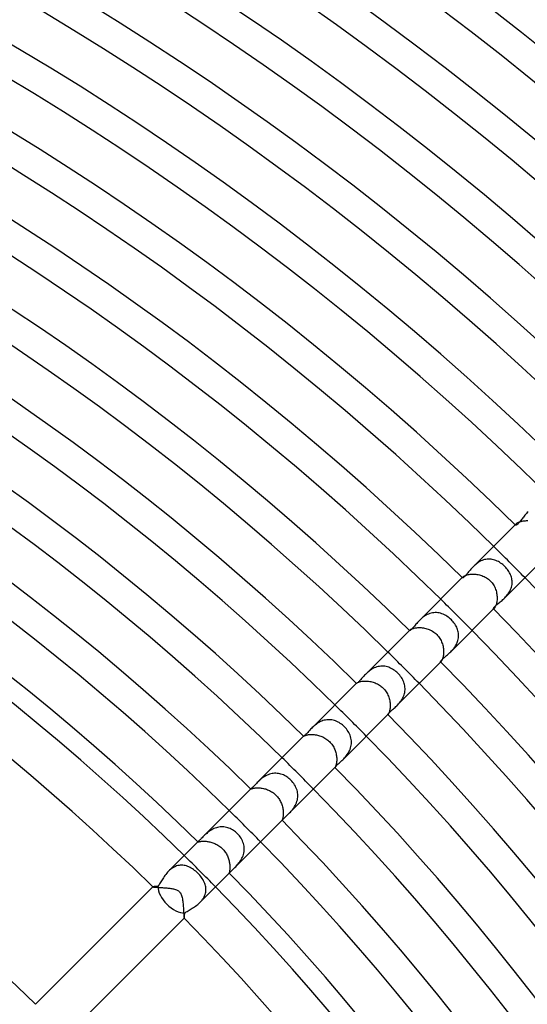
# Model space of a CAD drawing. Header units: millimetres. Extents: x -385 to 385, y -385 to 385.
# Tile 96 of 103: x 132 to 178, y 136 to 225. Entities that reach past the tile are written whole.
import ezdxf

# ---------------------------------------------------------------- set-up
doc = ezdxf.new("R2010")
doc.units = ezdxf.units.MM
doc.layers.add('HIDDEN', color=7, linetype='Continuous')
doc.layers.add('THICK', color=7, linetype='Continuous')

msp = doc.modelspace()

# ---------------------------------------------------------------- linework, layer by layer
at = {"layer": 'HIDDEN'}
for p, q in [((178.124, 180.95), (178.045, 180.874)), ((176.948, 179.776), (177.03, 179.858)), ((176.973, 179.769), (176.978, 179.787)), ((176.974, 179.755), (176.973, 179.769)), ((176.98, 179.744), (176.974, 179.755)), ((176.978, 179.787), (176.989, 179.808)), ((176.989, 179.808), (177.006, 179.832)), ((177.006, 179.832), (177.03, 179.858)), ((177.03, 179.858), (177.061, 179.887)), ((177.061, 179.887), (177.1, 179.916)), ((177.1, 179.916), (177.146, 179.947)), ((177.146, 179.947), (177.2, 179.977)), ((177.2, 179.977), (177.261, 180.007)), ((177.261, 180.007), (177.33, 180.036)), ((177.33, 180.036), (177.407, 180.062)), ((177.407, 180.062), (177.489, 180.087)), ((177.489, 180.087), (177.577, 180.108)), ((177.577, 180.108), (177.671, 180.125)), ((177.671, 180.125), (177.77, 180.139)), ((177.77, 180.139), (177.873, 180.148)), ((177.873, 180.148), (177.979, 180.153)), ((177.979, 180.153), (178.087, 180.152)), ((173.356, 176.173), (173.267, 176.092)), ((173.449, 176.25), (173.356, 176.173)), ((173.546, 176.323), (173.449, 176.25)), ((173.647, 176.392), (173.546, 176.323)), ((173.751, 176.454), (173.647, 176.392)), ((173.858, 176.51), (173.751, 176.454)), ((173.968, 176.559), (173.858, 176.51)), ((174.081, 176.6), (173.968, 176.559)), ((174.195, 176.633), (174.081, 176.6)), ((174.309, 176.657), (174.195, 176.633)), ((174.424, 176.673), (174.309, 176.657)), ((174.54, 176.68), (174.424, 176.673)), ((174.656, 176.678), (174.54, 176.68)), ((174.771, 176.669), (174.656, 176.678)), ((174.885, 176.651), (174.771, 176.669)), ((174.997, 176.625), (174.885, 176.651)), ((175.109, 176.592), (174.997, 176.625)), ((175.218, 176.551), (175.109, 176.592)), ((175.326, 176.504), (175.218, 176.551)), ((175.432, 176.451), (175.326, 176.504)), ((175.536, 176.391), (175.432, 176.451)), ((175.637, 176.325), (175.536, 176.391)), ((175.736, 176.255), (175.637, 176.325)), ((175.832, 176.179), (175.736, 176.255)), ((175.924, 176.098), (175.832, 176.179)), ((176.013, 176.013), (175.924, 176.098)), ((172.485, 175.207), (172.553, 175.231)), ((172.553, 175.231), (172.627, 175.254)), ((172.627, 175.254), (172.707, 175.274)), ((172.707, 175.274), (172.793, 175.291)), ((172.793, 175.291), (172.884, 175.304)), ((172.884, 175.304), (172.981, 175.314)), ((172.981, 175.314), (173.081, 175.32)), ((173.081, 175.32), (173.183, 175.322)), ((173.267, 176.092), (173.182, 176.01)), ((173.183, 175.322), (173.288, 175.318)), ((173.288, 175.318), (173.395, 175.31)), ((173.395, 175.31), (173.503, 175.297)), ((173.503, 175.297), (173.612, 175.278)), ((173.612, 175.278), (173.721, 175.254)), ((173.721, 175.254), (173.829, 175.224)), ((173.829, 175.224), (173.936, 175.189)), ((176.096, 175.927), (176.013, 176.013)), ((176.174, 175.837), (176.096, 175.927)), ((176.248, 175.745), (176.174, 175.837)), ((176.317, 175.65), (176.248, 175.745)), ((176.381, 175.552), (176.317, 175.65)), ((176.44, 175.452), (176.381, 175.552)), ((176.493, 175.35), (176.44, 175.452)), ((176.54, 175.246), (176.493, 175.35)), ((176.581, 175.14), (176.54, 175.246)), ((172.175, 175.003), (172.228, 175.056)), ((172.19, 175), (172.194, 175.011)), ((172.19, 174.991), (172.19, 175)), ((172.194, 174.984), (172.19, 174.991)), ((172.194, 175.011), (172.201, 175.024)), ((172.201, 175.024), (172.212, 175.04)), ((172.212, 175.04), (172.228, 175.056)), ((172.228, 175.056), (172.253, 175.079)), ((172.253, 175.079), (172.285, 175.104)), ((172.285, 175.104), (172.324, 175.129)), ((172.324, 175.129), (172.371, 175.155)), ((172.371, 175.155), (172.424, 175.181)), ((172.424, 175.181), (172.485, 175.207)), ((173.936, 175.189), (174.042, 175.149)), ((174.042, 175.149), (174.147, 175.103)), ((174.147, 175.103), (174.249, 175.051)), ((174.249, 175.051), (174.348, 174.993)), ((174.348, 174.993), (174.444, 174.93)), ((174.444, 174.93), (174.536, 174.861)), ((174.536, 174.861), (174.624, 174.787)), ((174.624, 174.787), (174.708, 174.708)), ((174.708, 174.708), (174.787, 174.625)), ((174.787, 174.625), (174.86, 174.537)), ((174.86, 174.537), (174.929, 174.446)), ((174.929, 174.446), (174.992, 174.35)), ((174.992, 174.35), (175.049, 174.252)), ((176.615, 175.033), (176.581, 175.14)), ((176.642, 174.925), (176.615, 175.033)), ((176.663, 174.815), (176.642, 174.925)), ((176.648, 174.261), (176.667, 174.372)), ((176.675, 174.705), (176.663, 174.815)), ((176.667, 174.372), (176.677, 174.483)), ((176.68, 174.594), (176.675, 174.705)), ((176.677, 174.483), (176.68, 174.594)), ((175.049, 174.252), (175.101, 174.15)), ((175.101, 174.15), (175.147, 174.046)), ((175.147, 174.046), (175.188, 173.94)), ((175.188, 173.94), (175.223, 173.833)), ((175.223, 173.833), (175.253, 173.725)), ((175.253, 173.725), (175.277, 173.616)), ((175.277, 173.616), (175.296, 173.507)), ((175.296, 173.507), (175.31, 173.399)), ((176.166, 173.348), (176.24, 173.437)), ((176.24, 173.437), (176.311, 173.53)), ((176.311, 173.53), (176.379, 173.627)), ((176.379, 173.627), (176.44, 173.727)), ((176.44, 173.727), (176.496, 173.829)), ((176.496, 173.829), (176.544, 173.933)), ((176.544, 173.933), (176.586, 174.041)), ((176.586, 174.041), (176.621, 174.15)), ((176.621, 174.15), (176.648, 174.261)), ((175.232, 172.554), (175.208, 172.486)), ((175.254, 172.629), (175.232, 172.554)), ((175.274, 172.709), (175.254, 172.629)), ((175.291, 172.796), (175.274, 172.709)), ((175.305, 172.888), (175.291, 172.796)), ((175.315, 172.984), (175.305, 172.888)), ((175.31, 173.399), (175.318, 173.291)), ((175.32, 173.084), (175.315, 172.984)), ((175.318, 173.291), (175.322, 173.186)), ((175.322, 173.186), (175.32, 173.084)), ((176.01, 173.182), (176.089, 173.263)), ((176.089, 173.263), (176.166, 173.348)), ((169.017, 171.666), (168.904, 171.606)), ((169.132, 171.718), (169.017, 171.666)), ((169.251, 171.762), (169.132, 171.718)), ((169.372, 171.797), (169.251, 171.762)), ((169.494, 171.823), (169.372, 171.797)), ((169.616, 171.839), (169.494, 171.823)), ((169.738, 171.845), (169.616, 171.839)), ((169.861, 171.843), (169.738, 171.845)), ((169.983, 171.831), (169.861, 171.843)), ((170.104, 171.81), (169.983, 171.831)), ((170.223, 171.78), (170.104, 171.81)), ((170.341, 171.742), (170.223, 171.78)), ((170.457, 171.696), (170.341, 171.742)), ((170.57, 171.643), (170.457, 171.696)), ((174.991, 172.19), (174.984, 172.194)), ((175, 172.19), (174.991, 172.19)), ((175.011, 172.194), (175, 172.19)), ((175.003, 172.175), (175.057, 172.228)), ((175.024, 172.201), (175.011, 172.194)), ((175.039, 172.212), (175.024, 172.201)), ((175.056, 172.228), (175.039, 172.212)), ((175.079, 172.253), (175.056, 172.228)), ((175.104, 172.285), (175.079, 172.253)), ((175.129, 172.325), (175.104, 172.285)), ((175.156, 172.371), (175.129, 172.325)), ((175.182, 172.425), (175.156, 172.371)), ((175.208, 172.486), (175.182, 172.425)), ((168.401, 171.227), (168.314, 171.142)), ((168.493, 171.31), (168.401, 171.227)), ((168.589, 171.39), (168.493, 171.31)), ((168.69, 171.467), (168.589, 171.39)), ((168.795, 171.54), (168.69, 171.467)), ((168.904, 171.606), (168.795, 171.54)), ((170.681, 171.583), (170.57, 171.643)), ((170.79, 171.516), (170.681, 171.583)), ((170.895, 171.443), (170.79, 171.516)), ((170.997, 171.363), (170.895, 171.443)), ((171.095, 171.279), (170.997, 171.363)), ((171.189, 171.189), (171.095, 171.279)), ((171.273, 171.102), (171.189, 171.189)), ((171.352, 171.011), (171.273, 171.102)), ((171.427, 170.916), (171.352, 171.011)), ((171.497, 170.818), (171.427, 170.916)), ((171.561, 170.719), (171.497, 170.818)), ((167.402, 170.23), (167.431, 170.259)), ((167.409, 170.224), (167.41, 170.229)), ((167.411, 170.221), (167.409, 170.224)), ((167.41, 170.229), (167.412, 170.235)), ((167.412, 170.235), (167.416, 170.242)), ((167.416, 170.242), (167.422, 170.25)), ((167.422, 170.25), (167.431, 170.259)), ((167.431, 170.259), (167.45, 170.276)), ((167.45, 170.276), (167.475, 170.295)), ((167.475, 170.295), (167.507, 170.316)), ((167.507, 170.316), (167.545, 170.337)), ((167.545, 170.337), (167.59, 170.359)), ((167.59, 170.359), (167.641, 170.381)), ((167.641, 170.381), (167.699, 170.402)), ((167.699, 170.402), (167.765, 170.422)), ((167.765, 170.422), (167.836, 170.441)), ((167.836, 170.441), (167.912, 170.457)), ((167.912, 170.457), (167.994, 170.471)), ((167.994, 170.471), (168.081, 170.482)), ((168.081, 170.482), (168.172, 170.489)), ((168.172, 170.489), (168.268, 170.492)), ((168.268, 170.492), (168.366, 170.491)), ((168.366, 170.491), (168.466, 170.486)), ((168.466, 170.486), (168.567, 170.477)), ((168.567, 170.477), (168.67, 170.463)), ((168.67, 170.463), (168.774, 170.444)), ((168.774, 170.444), (168.879, 170.419)), ((168.879, 170.419), (168.984, 170.39)), ((168.984, 170.39), (169.088, 170.355)), ((169.088, 170.355), (169.193, 170.315)), ((169.193, 170.315), (169.296, 170.269)), ((169.296, 170.269), (169.398, 170.216)), ((169.398, 170.216), (169.499, 170.158)), ((169.499, 170.158), (169.597, 170.093)), ((169.597, 170.093), (169.691, 170.023)), ((169.691, 170.023), (169.781, 169.947)), ((169.781, 169.947), (169.867, 169.867)), ((171.619, 170.617), (171.561, 170.719)), ((171.67, 170.515), (171.619, 170.617)), ((171.715, 170.411), (171.67, 170.515)), ((171.754, 170.307), (171.715, 170.411)), ((171.786, 170.201), (171.754, 170.307)), ((171.811, 170.095), (171.786, 170.201)), ((171.83, 169.989), (171.811, 170.095)), ((171.841, 169.881), (171.83, 169.989)), ((171.846, 169.774), (171.841, 169.881)), ((169.867, 169.867), (169.944, 169.785)), ((169.944, 169.785), (170.017, 169.699)), ((170.017, 169.699), (170.085, 169.609)), ((170.085, 169.609), (170.147, 169.516)), ((170.147, 169.516), (170.205, 169.42)), ((170.205, 169.42), (170.257, 169.321)), ((170.257, 169.321), (170.303, 169.22)), ((170.303, 169.22), (170.345, 169.117)), ((170.345, 169.117), (170.381, 169.012)), ((170.381, 169.012), (170.412, 168.907)), ((171.619, 168.926), (171.671, 169.027)), ((171.671, 169.027), (171.717, 169.13)), ((171.717, 169.13), (171.756, 169.234)), ((171.756, 169.234), (171.789, 169.34)), ((171.789, 169.34), (171.814, 169.447)), ((171.814, 169.447), (171.832, 169.556)), ((171.832, 169.556), (171.843, 169.665)), ((171.843, 169.665), (171.846, 169.774)), ((170.412, 168.907), (170.438, 168.801)), ((170.438, 168.801), (170.458, 168.696)), ((170.458, 168.696), (170.474, 168.591)), ((170.483, 168.095), (170.473, 168.006)), ((170.474, 168.591), (170.485, 168.487)), ((170.49, 168.188), (170.483, 168.095)), ((170.485, 168.487), (170.491, 168.384)), ((170.492, 168.285), (170.49, 168.188)), ((170.491, 168.384), (170.492, 168.285)), ((171.142, 168.313), (171.217, 168.391)), ((171.217, 168.391), (171.291, 168.472)), ((171.291, 168.472), (171.364, 168.556)), ((171.364, 168.556), (171.433, 168.643)), ((171.433, 168.643), (171.499, 168.734)), ((171.499, 168.734), (171.561, 168.829)), ((171.561, 168.829), (171.619, 168.926)), ((170.224, 167.409), (170.221, 167.411)), ((170.229, 167.41), (170.224, 167.409)), ((170.235, 167.412), (170.229, 167.41)), ((170.23, 167.402), (170.26, 167.431)), ((170.242, 167.416), (170.235, 167.412)), ((170.25, 167.422), (170.242, 167.416)), ((170.259, 167.431), (170.25, 167.422)), ((170.277, 167.45), (170.259, 167.431)), ((170.296, 167.476), (170.277, 167.45)), ((170.316, 167.508), (170.296, 167.476)), ((170.338, 167.546), (170.316, 167.508)), ((170.36, 167.592), (170.338, 167.546)), ((170.382, 167.645), (170.36, 167.592)), ((170.404, 167.705), (170.382, 167.645)), ((170.424, 167.771), (170.404, 167.705)), ((170.443, 167.843), (170.424, 167.771)), ((170.459, 167.922), (170.443, 167.843)), ((170.473, 168.006), (170.459, 167.922)), ((163.522, 166.349), (163.439, 166.268)), ((163.609, 166.429), (163.522, 166.349)), ((163.701, 166.508), (163.609, 166.429)), ((163.798, 166.584), (163.701, 166.508)), ((163.898, 166.657), (163.798, 166.584)), ((164.002, 166.725), (163.898, 166.657)), ((164.111, 166.788), (164.002, 166.725)), ((164.223, 166.844), (164.111, 166.788)), ((164.338, 166.893), (164.223, 166.844)), ((164.455, 166.934), (164.338, 166.893)), ((164.574, 166.966), (164.455, 166.934)), ((164.694, 166.99), (164.574, 166.966)), ((164.816, 167.004), (164.694, 166.99)), ((164.938, 167.009), (164.816, 167.004)), ((165.059, 167.006), (164.938, 167.009)), ((165.179, 166.993), (165.059, 167.006)), ((165.298, 166.972), (165.179, 166.993)), ((165.416, 166.942), (165.298, 166.972)), ((165.532, 166.905), (165.416, 166.942)), ((165.646, 166.86), (165.532, 166.905)), ((165.757, 166.808), (165.646, 166.86)), ((165.866, 166.748), (165.757, 166.808)), ((165.973, 166.683), (165.866, 166.748)), ((166.076, 166.611), (165.973, 166.683)), ((166.176, 166.534), (166.076, 166.611)), ((166.272, 166.451), (166.176, 166.534)), ((166.364, 166.364), (166.272, 166.451)), ((166.448, 166.275), (166.364, 166.364)), ((162.628, 165.457), (162.64, 165.468)), ((162.631, 165.457), (162.632, 165.459)), ((162.631, 165.455), (162.631, 165.457)), ((162.632, 165.454), (162.631, 165.455)), ((162.632, 165.459), (162.634, 165.462)), ((162.634, 165.462), (162.636, 165.465)), ((162.636, 165.465), (162.64, 165.468)), ((162.64, 165.468), (162.652, 165.479)), ((162.652, 165.479), (162.67, 165.492)), ((162.67, 165.492), (162.693, 165.507)), ((162.693, 165.507), (162.723, 165.523)), ((162.723, 165.523), (162.759, 165.54)), ((162.759, 165.54), (162.801, 165.558)), ((162.801, 165.558), (162.85, 165.576)), ((162.85, 165.576), (162.905, 165.594)), ((162.905, 165.594), (162.965, 165.61)), ((162.965, 165.61), (163.031, 165.625)), ((163.031, 165.625), (163.103, 165.639)), ((163.103, 165.639), (163.181, 165.65)), ((163.181, 165.65), (163.263, 165.658)), ((163.263, 165.658), (163.349, 165.663)), ((163.349, 165.663), (163.438, 165.665)), ((163.438, 165.665), (163.531, 165.663)), ((163.531, 165.663), (163.626, 165.657)), ((163.626, 165.657), (163.723, 165.647)), ((163.723, 165.647), (163.822, 165.633)), ((163.822, 165.633), (163.921, 165.614)), ((163.921, 165.614), (164.021, 165.591)), ((164.021, 165.591), (164.12, 165.563)), ((164.12, 165.563), (164.22, 165.531)), ((164.22, 165.531), (164.318, 165.494)), ((164.318, 165.494), (164.415, 165.452)), ((164.415, 165.452), (164.511, 165.405)), ((166.529, 166.182), (166.448, 166.275)), ((166.604, 166.086), (166.529, 166.182)), ((166.674, 165.986), (166.604, 166.086)), ((166.738, 165.884), (166.674, 165.986)), ((166.796, 165.779), (166.738, 165.884)), ((166.848, 165.672), (166.796, 165.779)), ((166.893, 165.562), (166.848, 165.672)), ((166.932, 165.451), (166.893, 165.562)), ((166.963, 165.338), (166.932, 165.451)), ((164.511, 165.405), (164.604, 165.353)), ((164.604, 165.353), (164.695, 165.297)), ((164.695, 165.297), (164.783, 165.236)), ((164.783, 165.236), (164.868, 165.171)), ((164.868, 165.171), (164.949, 165.101)), ((164.949, 165.101), (165.027, 165.027)), ((165.027, 165.027), (165.103, 164.947)), ((165.103, 164.947), (165.175, 164.863)), ((165.175, 164.863), (165.242, 164.775)), ((165.242, 164.775), (165.304, 164.684)), ((165.304, 164.684), (165.361, 164.59)), ((165.361, 164.59), (165.413, 164.494)), ((166.954, 164.526), (166.98, 164.641)), ((166.986, 165.224), (166.963, 165.338)), ((166.98, 164.641), (166.998, 164.758)), ((167.002, 165.108), (166.986, 165.224)), ((166.998, 164.758), (167.008, 164.874)), ((167.009, 164.992), (167.002, 165.108)), ((167.008, 164.874), (167.009, 164.992)), ((165.413, 164.494), (165.461, 164.395)), ((165.461, 164.395), (165.503, 164.295)), ((165.503, 164.295), (165.54, 164.193)), ((165.54, 164.193), (165.572, 164.091)), ((165.572, 164.091), (165.6, 163.988)), ((165.6, 163.988), (165.622, 163.885)), ((165.622, 163.885), (165.639, 163.783)), ((165.639, 163.783), (165.652, 163.682)), ((165.652, 163.682), (165.661, 163.582)), ((166.423, 163.603), (166.499, 163.691)), ((166.499, 163.691), (166.573, 163.783)), ((166.573, 163.783), (166.644, 163.879)), ((166.644, 163.879), (166.711, 163.979)), ((166.711, 163.979), (166.772, 164.082)), ((166.772, 164.082), (166.828, 164.189)), ((166.828, 164.189), (166.877, 164.299)), ((166.877, 164.299), (166.92, 164.412)), ((166.92, 164.412), (166.954, 164.526)), ((165.543, 162.766), (165.525, 162.728)), ((165.562, 162.811), (165.543, 162.766)), ((165.58, 162.862), (165.562, 162.811)), ((165.598, 162.92), (165.58, 162.862)), ((165.615, 162.985), (165.598, 162.92)), ((165.63, 163.055), (165.615, 162.985)), ((165.643, 163.132), (165.63, 163.055)), ((165.653, 163.214), (165.643, 163.132)), ((165.661, 163.3), (165.653, 163.214)), ((165.661, 163.582), (165.665, 163.484)), ((165.665, 163.391), (165.661, 163.3)), ((165.665, 163.484), (165.665, 163.391)), ((166.268, 163.439), (166.346, 163.519)), ((166.346, 163.519), (166.423, 163.603)), ((159.169, 161.884), (159.07, 161.82)), ((159.272, 161.943), (159.169, 161.884)), ((159.377, 161.996), (159.272, 161.943)), ((159.487, 162.044), (159.377, 161.996)), ((159.599, 162.085), (159.487, 162.044)), ((159.712, 162.118), (159.599, 162.085)), ((159.827, 162.144), (159.712, 162.118)), ((159.942, 162.161), (159.827, 162.144)), ((160.059, 162.17), (159.942, 162.161)), ((160.175, 162.171), (160.059, 162.17)), ((160.291, 162.164), (160.175, 162.171)), ((160.406, 162.149), (160.291, 162.164)), ((160.52, 162.126), (160.406, 162.149)), ((160.632, 162.096), (160.52, 162.126)), ((160.743, 162.058), (160.632, 162.096)), ((160.852, 162.014), (160.743, 162.058)), ((160.958, 161.962), (160.852, 162.014)), ((161.062, 161.905), (160.958, 161.962)), ((161.164, 161.842), (161.062, 161.905)), ((165.455, 162.631), (165.454, 162.632)), ((165.457, 162.631), (165.455, 162.631)), ((165.457, 162.628), (165.468, 162.64)), ((165.459, 162.632), (165.457, 162.631)), ((165.462, 162.634), (165.459, 162.632)), ((165.465, 162.637), (165.462, 162.634)), ((165.468, 162.64), (165.465, 162.637)), ((165.479, 162.653), (165.468, 162.64)), ((165.493, 162.671), (165.479, 162.653)), ((165.508, 162.696), (165.493, 162.671)), ((165.525, 162.728), (165.508, 162.696)), ((158.633, 161.46), (158.558, 161.387)), ((158.713, 161.535), (158.633, 161.46)), ((158.796, 161.608), (158.713, 161.535)), ((158.883, 161.681), (158.796, 161.608)), ((158.974, 161.752), (158.883, 161.681)), ((159.07, 161.82), (158.974, 161.752)), ((161.262, 161.773), (161.164, 161.842)), ((161.357, 161.699), (161.262, 161.773)), ((161.449, 161.62), (161.357, 161.699)), ((161.537, 161.537), (161.449, 161.62)), ((161.629, 161.439), (161.537, 161.537)), ((161.716, 161.336), (161.629, 161.439)), ((161.797, 161.229), (161.716, 161.336)), ((161.871, 161.118), (161.797, 161.229)), ((161.938, 161.004), (161.871, 161.118)), ((161.998, 160.886), (161.938, 161.004)), ((157.855, 160.684), (157.856, 160.685)), ((157.856, 160.683), (157.855, 160.684)), ((157.855, 160.684), (157.856, 160.684)), ((157.856, 160.685), (157.862, 160.689)), ((157.856, 160.684), (157.856, 160.685)), ((157.856, 160.685), (157.856, 160.685)), ((157.856, 160.684), (157.856, 160.684)), ((157.856, 160.684), (157.856, 160.684)), ((157.862, 160.689), (157.873, 160.696)), ((157.873, 160.696), (157.889, 160.706)), ((157.889, 160.706), (157.911, 160.717)), ((157.911, 160.717), (157.939, 160.729)), ((157.939, 160.729), (157.973, 160.743)), ((157.973, 160.743), (158.014, 160.758)), ((158.014, 160.758), (158.06, 160.772)), ((158.06, 160.772), (158.113, 160.786)), ((158.113, 160.786), (158.171, 160.8)), ((158.171, 160.8), (158.235, 160.812)), ((158.235, 160.812), (158.305, 160.823)), ((158.305, 160.823), (158.38, 160.831)), ((158.38, 160.831), (158.46, 160.837)), ((158.46, 160.837), (158.544, 160.84)), ((158.544, 160.84), (158.631, 160.839)), ((158.631, 160.839), (158.721, 160.835)), ((158.721, 160.835), (158.814, 160.828)), ((158.814, 160.828), (158.908, 160.816)), ((158.908, 160.816), (159.005, 160.8)), ((159.005, 160.8), (159.102, 160.78)), ((159.102, 160.78), (159.2, 160.756)), ((159.2, 160.756), (159.298, 160.727)), ((159.298, 160.727), (159.395, 160.693)), ((159.395, 160.693), (159.491, 160.655)), ((159.491, 160.655), (159.587, 160.612)), ((159.587, 160.612), (159.681, 160.565)), ((159.681, 160.565), (159.772, 160.513)), ((159.772, 160.513), (159.862, 160.457)), ((159.862, 160.457), (159.948, 160.396)), ((159.948, 160.396), (160.032, 160.331)), ((160.032, 160.331), (160.112, 160.262)), ((160.112, 160.262), (160.189, 160.189)), ((160.189, 160.189), (160.262, 160.112)), ((160.262, 160.112), (160.332, 160.031)), ((162.049, 160.766), (161.998, 160.886)), ((162.092, 160.643), (162.049, 160.766)), ((162.126, 160.518), (162.092, 160.643)), ((162.151, 160.391), (162.126, 160.518)), ((162.167, 160.263), (162.151, 160.391)), ((162.172, 160.134), (162.167, 160.263)), ((162.167, 160.005), (162.172, 160.134)), ((160.332, 160.031), (160.397, 159.947)), ((160.397, 159.947), (160.458, 159.86)), ((160.458, 159.86), (160.514, 159.771)), ((160.514, 159.771), (160.566, 159.679)), ((160.566, 159.679), (160.613, 159.585)), ((160.613, 159.585), (160.656, 159.49)), ((160.656, 159.49), (160.694, 159.393)), ((160.694, 159.393), (160.727, 159.296)), ((160.727, 159.296), (160.756, 159.197)), ((161.866, 159.141), (161.934, 159.256)), ((161.934, 159.256), (161.995, 159.374)), ((161.995, 159.374), (162.047, 159.495)), ((162.047, 159.495), (162.092, 159.619)), ((162.092, 159.619), (162.127, 159.746)), ((162.127, 159.746), (162.152, 159.876)), ((162.152, 159.876), (162.167, 160.005)), ((160.756, 159.197), (160.781, 159.099)), ((160.781, 159.099), (160.801, 159.002)), ((160.801, 159.002), (160.816, 158.906)), ((160.816, 158.906), (160.828, 158.811)), ((160.831, 158.377), (160.822, 158.303)), ((160.828, 158.811), (160.836, 158.718)), ((160.837, 158.457), (160.831, 158.377)), ((160.836, 158.718), (160.839, 158.627)), ((160.84, 158.54), (160.837, 158.457)), ((160.839, 158.627), (160.84, 158.54)), ((161.387, 158.558), (161.47, 158.644)), ((161.47, 158.644), (161.554, 158.734)), ((161.554, 158.734), (161.636, 158.828)), ((161.636, 158.828), (161.716, 158.927)), ((161.716, 158.927), (161.793, 159.031)), ((161.793, 159.031), (161.866, 159.141)), ((160.684, 157.856), (160.683, 157.856)), ((160.685, 157.856), (160.684, 157.856)), ((160.684, 157.856), (160.684, 157.856)), ((160.684, 157.856), (160.684, 157.856)), ((160.684, 157.856), (160.684, 157.856)), ((160.684, 157.855), (160.685, 157.856)), ((160.689, 157.862), (160.685, 157.856)), ((160.685, 157.856), (160.685, 157.856)), ((160.696, 157.873), (160.689, 157.862)), ((160.705, 157.889), (160.696, 157.873)), ((160.716, 157.911), (160.705, 157.889)), ((160.729, 157.938), (160.716, 157.911)), ((160.743, 157.972), (160.729, 157.938)), ((160.757, 158.012), (160.743, 157.972)), ((160.772, 158.058), (160.757, 158.012)), ((160.786, 158.11), (160.772, 158.058)), ((160.799, 158.169), (160.786, 158.11)), ((160.812, 158.233), (160.799, 158.169)), ((160.822, 158.303), (160.812, 158.233)), ((153.735, 156.562), (153.664, 156.493)), ((153.809, 156.633), (153.735, 156.562)), ((153.888, 156.705), (153.809, 156.633)), ((153.971, 156.777), (153.888, 156.705)), ((154.058, 156.847), (153.971, 156.777)), ((154.149, 156.916), (154.058, 156.847)), ((154.243, 156.982), (154.149, 156.916)), ((154.342, 157.045), (154.243, 156.982)), ((154.446, 157.104), (154.342, 157.045)), ((154.552, 157.157), (154.446, 157.104)), ((154.66, 157.204), (154.552, 157.157)), ((154.771, 157.245), (154.66, 157.204)), ((154.885, 157.278), (154.771, 157.245)), ((155.001, 157.304), (154.885, 157.278)), ((155.117, 157.322), (155.001, 157.304)), ((155.233, 157.331), (155.117, 157.322)), ((155.349, 157.333), (155.233, 157.331)), ((155.465, 157.326), (155.349, 157.333)), ((155.581, 157.312), (155.465, 157.326)), ((155.695, 157.289), (155.581, 157.312)), ((155.807, 157.26), (155.695, 157.289)), ((155.918, 157.223), (155.807, 157.26)), ((156.027, 157.179), (155.918, 157.223)), ((156.133, 157.128), (156.027, 157.179)), ((156.237, 157.072), (156.133, 157.128)), ((156.338, 157.009), (156.237, 157.072)), ((156.436, 156.941), (156.338, 157.009)), ((156.53, 156.868), (156.436, 156.941)), ((156.621, 156.79), (156.53, 156.868)), ((156.708, 156.708), (156.621, 156.79)), ((156.8, 156.61), (156.708, 156.708)), ((156.886, 156.508), (156.8, 156.61)), ((153.084, 155.912), (153.083, 155.912)), ((153.083, 155.912), (153.083, 155.911)), ((153.083, 155.911), (153.083, 155.911)), ((153.083, 155.911), (153.083, 155.91)), ((153.083, 155.91), (153.083, 155.91)), ((153.083, 155.91), (153.086, 155.91)), ((153.085, 155.913), (153.084, 155.912)), ((153.086, 155.91), (153.094, 155.913)), ((153.094, 155.913), (153.107, 155.918)), ((153.107, 155.918), (153.126, 155.925)), ((153.126, 155.925), (153.149, 155.934)), ((153.149, 155.934), (153.179, 155.943)), ((153.179, 155.943), (153.214, 155.954)), ((153.214, 155.954), (153.255, 155.965)), ((153.255, 155.965), (153.301, 155.976)), ((153.301, 155.976), (153.353, 155.986)), ((153.353, 155.986), (153.411, 155.996)), ((153.411, 155.996), (153.474, 156.004)), ((153.474, 156.004), (153.542, 156.011)), ((153.542, 156.011), (153.615, 156.015)), ((153.615, 156.015), (153.692, 156.017)), ((153.692, 156.017), (153.772, 156.017)), ((153.772, 156.017), (153.856, 156.013)), ((153.856, 156.013), (153.943, 156.006)), ((153.943, 156.006), (154.032, 155.995)), ((154.032, 155.995), (154.123, 155.981)), ((154.123, 155.981), (154.216, 155.963)), ((154.216, 155.963), (154.309, 155.941)), ((154.309, 155.941), (154.402, 155.915)), ((154.402, 155.915), (154.496, 155.885)), ((154.496, 155.885), (154.589, 155.85)), ((154.589, 155.85), (154.681, 155.811)), ((154.681, 155.811), (154.773, 155.768)), ((154.773, 155.768), (154.862, 155.721)), ((154.862, 155.721), (154.95, 155.67)), ((154.95, 155.67), (155.036, 155.614)), ((156.966, 156.401), (156.886, 156.508)), ((157.039, 156.291), (156.966, 156.401)), ((157.106, 156.177), (157.039, 156.291)), ((157.164, 156.06), (157.106, 156.177)), ((157.215, 155.94), (157.164, 156.06)), ((157.257, 155.817), (157.215, 155.94)), ((157.29, 155.692), (157.257, 155.817)), ((157.314, 155.566), (157.29, 155.692)), ((155.036, 155.614), (155.12, 155.555)), ((155.12, 155.555), (155.2, 155.491)), ((155.2, 155.491), (155.278, 155.424)), ((155.278, 155.424), (155.353, 155.353)), ((155.353, 155.353), (155.423, 155.279)), ((155.423, 155.279), (155.49, 155.202)), ((155.49, 155.202), (155.553, 155.122)), ((155.553, 155.122), (155.612, 155.039)), ((155.612, 155.039), (155.668, 154.954)), ((155.668, 154.954), (155.719, 154.866)), ((155.719, 154.866), (155.766, 154.777)), ((155.766, 154.777), (155.809, 154.686)), ((157.21, 154.675), (157.253, 154.798)), ((157.253, 154.798), (157.288, 154.924)), ((157.288, 154.924), (157.313, 155.051)), ((157.313, 155.051), (157.328, 155.18)), ((157.328, 155.438), (157.314, 155.566)), ((157.333, 155.309), (157.328, 155.438)), ((157.328, 155.18), (157.333, 155.309)), ((155.809, 154.686), (155.848, 154.594)), ((155.848, 154.594), (155.883, 154.501)), ((155.883, 154.501), (155.913, 154.408)), ((155.913, 154.408), (155.939, 154.314)), ((155.939, 154.314), (155.962, 154.221)), ((155.962, 154.221), (155.98, 154.129)), ((155.98, 154.129), (155.995, 154.038)), ((155.995, 154.038), (156.005, 153.949)), ((156.005, 153.949), (156.013, 153.862)), ((156.653, 153.831), (156.733, 153.92)), ((156.733, 153.92), (156.812, 154.014)), ((156.812, 154.014), (156.89, 154.113)), ((156.89, 154.113), (156.964, 154.216)), ((156.964, 154.216), (157.034, 154.324)), ((157.034, 154.324), (157.099, 154.436)), ((157.099, 154.436), (157.158, 154.553)), ((157.158, 154.553), (157.21, 154.675)), ((155.913, 153.094), (155.91, 153.086)), ((155.91, 153.086), (155.91, 153.083)), ((155.91, 153.083), (155.91, 153.083)), ((155.91, 153.083), (155.911, 153.083)), ((155.911, 153.083), (155.911, 153.083)), ((155.911, 153.083), (155.912, 153.083)), ((155.912, 153.084), (155.913, 153.085)), ((155.912, 153.083), (155.912, 153.084)), ((155.918, 153.107), (155.913, 153.094)), ((155.925, 153.126), (155.918, 153.107)), ((155.934, 153.15), (155.925, 153.126)), ((155.944, 153.18), (155.934, 153.15)), ((155.954, 153.215), (155.944, 153.18)), ((155.965, 153.256), (155.954, 153.215)), ((155.976, 153.303), (155.965, 153.256)), ((155.986, 153.356), (155.976, 153.303)), ((155.996, 153.415), (155.986, 153.356)), ((156.004, 153.478), (155.996, 153.415)), ((156.011, 153.546), (156.004, 153.478)), ((156.015, 153.619), (156.011, 153.546)), ((156.013, 153.862), (156.016, 153.778)), ((156.017, 153.696), (156.015, 153.619)), ((156.016, 153.778), (156.017, 153.696)), ((156.494, 153.665), (156.573, 153.746)), ((156.573, 153.746), (156.653, 153.831)), ((149.361, 152.106), (149.271, 152.041)), ((149.455, 152.168), (149.361, 152.106)), ((149.554, 152.228), (149.455, 152.168)), ((149.656, 152.283), (149.554, 152.228)), ((149.761, 152.333), (149.656, 152.283)), ((149.869, 152.376), (149.761, 152.333)), ((149.979, 152.414), (149.869, 152.376)), ((150.091, 152.445), (149.979, 152.414)), ((150.205, 152.468), (150.091, 152.445)), ((150.319, 152.484), (150.205, 152.468)), ((150.434, 152.492), (150.319, 152.484)), ((150.548, 152.492), (150.434, 152.492)), ((150.662, 152.484), (150.548, 152.492)), ((150.776, 152.469), (150.662, 152.484)), ((150.888, 152.447), (150.776, 152.469)), ((150.998, 152.417), (150.888, 152.447)), ((151.107, 152.38), (150.998, 152.417)), ((151.213, 152.337), (151.107, 152.38)), ((151.317, 152.288), (151.213, 152.337)), ((151.419, 152.232), (151.317, 152.288)), ((151.517, 152.171), (151.419, 152.232)), ((151.613, 152.105), (151.517, 152.171)), ((151.705, 152.033), (151.613, 152.105)), ((148.693, 151.192), (148.758, 151.195)), ((148.811, 151.639), (148.748, 151.577)), ((148.758, 151.195), (148.827, 151.197)), ((148.878, 151.704), (148.811, 151.639)), ((148.827, 151.197), (148.899, 151.197)), ((148.948, 151.77), (148.878, 151.704)), ((148.899, 151.197), (148.975, 151.194)), ((149.023, 151.838), (148.948, 151.77)), ((149.101, 151.906), (149.023, 151.838)), ((149.184, 151.974), (149.101, 151.906)), ((149.271, 152.041), (149.184, 151.974)), ((151.793, 151.957), (151.705, 152.033)), ((151.877, 151.877), (151.793, 151.957)), ((151.968, 151.782), (151.877, 151.877)), ((152.052, 151.681), (151.968, 151.782)), ((152.131, 151.577), (152.052, 151.681)), ((152.202, 151.468), (152.131, 151.577)), ((152.267, 151.356), (152.202, 151.468)), ((152.325, 151.241), (152.267, 151.356)), ((152.374, 151.123), (152.325, 151.241)), ((148.313, 151.139), (148.312, 151.135)), ((148.312, 151.135), (148.313, 151.133)), ((148.316, 151.143), (148.313, 151.139)), ((148.313, 151.133), (148.318, 151.132)), ((148.321, 151.149), (148.316, 151.143)), ((148.318, 151.132), (148.327, 151.133)), ((148.327, 151.155), (148.321, 151.149)), ((148.335, 151.164), (148.327, 151.155)), ((148.327, 151.133), (148.341, 151.135)), ((148.341, 151.135), (148.36, 151.14)), ((148.36, 151.14), (148.383, 151.145)), ((148.383, 151.145), (148.412, 151.151)), ((148.412, 151.151), (148.446, 151.159)), ((148.446, 151.159), (148.486, 151.166)), ((148.486, 151.166), (148.53, 151.174)), ((148.53, 151.174), (148.58, 151.181)), ((148.58, 151.181), (148.634, 151.187)), ((148.634, 151.187), (148.693, 151.192)), ((148.975, 151.194), (149.054, 151.188)), ((149.054, 151.188), (149.135, 151.18)), ((149.135, 151.18), (149.219, 151.168)), ((149.219, 151.168), (149.305, 151.153)), ((149.305, 151.153), (149.393, 151.134)), ((149.393, 151.134), (149.482, 151.112)), ((149.482, 151.112), (149.572, 151.085)), ((149.572, 151.085), (149.662, 151.055)), ((149.662, 151.055), (149.753, 151.02)), ((149.753, 151.02), (149.844, 150.982)), ((149.844, 150.982), (149.935, 150.938)), ((149.935, 150.938), (150.025, 150.89)), ((150.025, 150.89), (150.113, 150.838)), ((150.113, 150.838), (150.199, 150.782)), ((150.199, 150.782), (150.283, 150.722)), ((150.283, 150.722), (150.364, 150.658)), ((150.364, 150.658), (150.443, 150.59)), ((150.443, 150.59), (150.518, 150.518)), ((150.518, 150.518), (150.586, 150.447)), ((150.586, 150.447), (150.65, 150.373)), ((150.65, 150.373), (150.712, 150.296)), ((152.415, 151.003), (152.374, 151.123)), ((152.448, 150.881), (152.415, 151.003)), ((152.472, 150.756), (152.448, 150.881)), ((152.487, 150.63), (152.472, 150.756)), ((152.476, 150.252), (152.489, 150.378)), ((152.493, 150.504), (152.487, 150.63)), ((152.489, 150.378), (152.493, 150.504)), ((150.712, 150.296), (150.77, 150.217)), ((150.77, 150.217), (150.824, 150.135)), ((150.824, 150.135), (150.875, 150.051)), ((150.875, 150.051), (150.922, 149.966)), ((150.922, 149.966), (150.966, 149.879)), ((150.966, 149.879), (151.005, 149.791)), ((151.005, 149.791), (151.04, 149.702)), ((151.04, 149.702), (151.072, 149.612)), ((151.072, 149.612), (151.1, 149.523)), ((151.1, 149.523), (151.124, 149.433)), ((151.124, 149.433), (151.145, 149.345)), ((152.084, 149.33), (152.153, 149.432)), ((152.153, 149.432), (152.219, 149.539)), ((152.219, 149.539), (152.279, 149.65)), ((152.279, 149.65), (152.334, 149.764)), ((152.334, 149.764), (152.381, 149.882)), ((152.381, 149.882), (152.421, 150.003)), ((152.421, 150.003), (152.453, 150.127)), ((152.453, 150.127), (152.476, 150.252)), ((145.755, 148.579), (145.662, 148.491)), ((145.851, 148.661), (145.755, 148.579)), ((145.952, 148.737), (145.851, 148.661)), ((146.056, 148.805), (145.952, 148.737)), ((146.163, 148.866), (146.056, 148.805)), ((146.272, 148.917), (146.163, 148.866)), ((146.383, 148.959), (146.272, 148.917)), ((146.495, 148.992), (146.383, 148.959)), ((146.608, 149.015), (146.495, 148.992)), ((146.722, 149.028), (146.608, 149.015)), ((146.835, 149.033), (146.722, 149.028)), ((146.948, 149.028), (146.835, 149.033)), ((147.06, 149.014), (146.948, 149.028)), ((147.171, 148.992), (147.06, 149.014)), ((147.281, 148.962), (147.171, 148.992)), ((147.39, 148.925), (147.281, 148.962)), ((147.498, 148.88), (147.39, 148.925)), ((147.605, 148.828), (147.498, 148.88)), ((147.71, 148.77), (147.605, 148.828)), ((147.814, 148.705), (147.71, 148.77)), ((147.916, 148.635), (147.814, 148.705)), ((148.016, 148.559), (147.916, 148.635)), ((148.115, 148.478), (148.016, 148.559)), ((151.145, 149.345), (151.162, 149.257)), ((151.162, 149.257), (151.175, 149.171)), ((151.175, 148.543), (151.168, 148.495)), ((151.175, 149.171), (151.185, 149.088)), ((151.182, 148.595), (151.175, 148.543)), ((151.189, 148.652), (151.182, 148.595)), ((151.185, 149.088), (151.192, 149.006)), ((151.193, 148.714), (151.189, 148.652)), ((151.192, 149.006), (151.196, 148.928)), ((151.196, 148.781), (151.193, 148.714)), ((151.196, 148.928), (151.197, 148.852)), ((151.197, 148.852), (151.196, 148.781)), ((151.578, 148.749), (151.647, 148.82)), ((151.647, 148.82), (151.719, 148.894)), ((151.719, 148.894), (151.792, 148.972)), ((151.792, 148.972), (151.866, 149.055)), ((151.866, 149.055), (151.94, 149.142)), ((151.94, 149.142), (152.013, 149.233)), ((152.013, 149.233), (152.084, 149.33)), ((148.21, 148.393), (148.115, 148.478)), ((148.303, 148.303), (148.21, 148.393)), ((148.393, 148.21), (148.303, 148.303)), ((148.478, 148.114), (148.393, 148.21)), ((148.559, 148.016), (148.478, 148.114)), ((148.634, 147.916), (148.559, 148.016)), ((148.705, 147.814), (148.634, 147.916)), ((148.77, 147.71), (148.705, 147.814)), ((148.828, 147.605), (148.77, 147.71)), ((151.133, 148.328), (151.132, 148.318)), ((151.132, 148.318), (151.133, 148.313)), ((151.136, 148.343), (151.133, 148.328)), ((151.133, 148.313), (151.136, 148.312)), ((151.14, 148.362), (151.136, 148.343)), ((151.136, 148.312), (151.139, 148.313)), ((151.139, 148.313), (151.143, 148.316)), ((151.146, 148.387), (151.14, 148.362)), ((151.143, 148.316), (151.149, 148.321)), ((151.153, 148.418), (151.146, 148.387)), ((151.149, 148.321), (151.156, 148.327)), ((151.16, 148.454), (151.153, 148.418)), ((151.156, 148.327), (151.164, 148.335)), ((151.168, 148.495), (151.16, 148.454)), ((144.245, 147.073), (144.244, 147.073)), ((144.244, 147.073), (144.244, 147.072)), ((144.244, 147.072), (144.244, 147.071)), ((144.244, 147.071), (144.244, 147.071)), ((144.244, 147.071), (144.244, 147.07)), ((144.244, 147.07), (144.245, 147.07)), ((144.245, 147.07), (144.253, 147.066)), ((144.253, 147.066), (144.27, 147.062)), ((144.27, 147.062), (144.296, 147.058)), ((144.296, 147.058), (144.331, 147.054)), ((144.331, 147.054), (144.373, 147.05)), ((144.373, 147.05), (144.422, 147.046)), ((144.422, 147.046), (144.478, 147.042)), ((144.478, 147.042), (144.541, 147.038)), ((144.541, 147.038), (144.609, 147.033)), ((144.609, 147.033), (144.683, 147.029)), ((144.683, 147.029), (144.761, 147.024)), ((144.761, 147.024), (144.844, 147.019)), ((144.844, 147.019), (144.931, 147.014)), ((144.931, 147.014), (145.021, 147.008)), ((145.021, 147.008), (145.114, 147.002)), ((145.114, 147.002), (145.208, 146.995)), ((145.208, 146.995), (145.303, 146.988)), ((145.303, 146.988), (145.398, 146.981)), ((145.398, 146.981), (145.493, 146.972)), ((145.493, 146.972), (145.587, 146.963)), ((145.587, 146.963), (145.68, 146.953)), ((145.68, 146.953), (145.771, 146.942)), ((145.771, 146.942), (145.86, 146.929)), ((145.86, 146.929), (145.946, 146.916)), ((145.946, 146.916), (146.03, 146.901)), ((146.03, 146.901), (146.114, 146.883)), ((146.114, 146.883), (146.199, 146.862)), ((146.199, 146.862), (146.282, 146.838)), ((146.282, 146.838), (146.363, 146.809)), ((146.363, 146.809), (146.437, 146.776)), ((146.437, 146.776), (146.501, 146.742)), ((148.88, 147.498), (148.828, 147.605)), ((148.925, 147.39), (148.88, 147.498)), ((148.962, 147.281), (148.925, 147.39)), ((148.992, 147.171), (148.962, 147.281)), ((149.014, 147.06), (148.992, 147.171)), ((149.028, 146.948), (149.014, 147.06)), ((149.033, 146.835), (149.028, 146.948)), ((149.028, 146.722), (149.033, 146.835)), ((146.501, 146.742), (146.557, 146.705)), ((146.557, 146.705), (146.606, 146.665)), ((146.606, 146.665), (146.651, 146.622)), ((146.651, 146.622), (146.692, 146.574)), ((146.692, 146.574), (146.731, 146.519)), ((146.731, 146.519), (146.767, 146.454)), ((146.767, 146.454), (146.802, 146.38)), ((146.802, 146.38), (146.834, 146.294)), ((146.834, 146.294), (146.862, 146.199)), ((146.862, 146.199), (146.887, 146.099)), ((146.887, 146.099), (146.908, 145.993)), ((146.908, 145.993), (146.926, 145.884)), ((146.926, 145.884), (146.941, 145.771)), ((148.662, 145.853), (148.738, 145.953)), ((148.738, 145.953), (148.806, 146.056)), ((148.806, 146.056), (148.866, 146.164)), ((148.866, 146.164), (148.918, 146.273)), ((148.918, 146.273), (148.959, 146.384)), ((148.959, 146.384), (148.992, 146.495)), ((148.992, 146.495), (149.015, 146.608)), ((149.015, 146.608), (149.028, 146.722)), ((146.941, 145.771), (146.956, 145.654)), ((146.956, 145.654), (146.968, 145.535)), ((146.968, 145.535), (146.979, 145.413)), ((146.979, 145.413), (146.989, 145.291)), ((146.989, 145.291), (146.998, 145.17)), ((146.998, 145.17), (147.006, 145.05)), ((147.006, 145.05), (147.013, 144.935)), ((148.492, 145.664), (148.58, 145.756)), ((148.58, 145.756), (148.662, 145.853)), ((147.013, 144.935), (147.02, 144.828)), ((147.02, 144.828), (147.026, 144.728)), ((147.026, 144.728), (147.032, 144.636)), ((147.032, 144.636), (147.037, 144.553)), ((147.037, 144.553), (147.042, 144.479)), ((147.042, 144.479), (147.047, 144.414)), ((147.047, 144.414), (147.051, 144.358)), ((147.051, 144.358), (147.056, 144.313)), ((147.056, 144.313), (147.06, 144.279)), ((147.06, 144.279), (147.065, 144.256)), ((147.065, 144.256), (147.07, 144.245)), ((147.07, 144.245), (147.07, 144.244)), ((147.07, 144.244), (147.071, 144.244)), ((147.071, 144.244), (147.071, 144.244)), ((147.071, 144.244), (147.072, 144.244)), ((147.072, 144.244), (147.073, 144.244)), ((147.073, 144.244), (147.073, 144.245))]:
    msp.add_line(p, q, dxfattribs=at)
for radius, start, end in [(249.5, 44.54071, 45.45927), (242.75, 44.52793, 45.47205), (236, 44.51447, 45.48557), (229.25, 44.50014, 45.49984), (222.5, 44.48496, 45.51502), (215.75, 44.46886, 45.53112), (210, 44.45431, 45.54568)]:
    msp.add_arc((0, 0), radius, start, end, dxfattribs=at)
at = {"layer": 'THICK'}
for p, q in [((177.76, 180.556), (177.696, 180.477)), ((177.826, 180.635), (177.76, 180.556)), ((177.896, 180.715), (177.826, 180.635)), ((177.969, 180.795), (177.896, 180.715)), ((178.045, 180.874), (177.969, 180.795)), ((173.183, 176.011), (176.948, 179.776)), ((176.991, 179.738), (176.98, 179.744)), ((177.006, 179.737), (176.991, 179.738)), ((177.026, 179.741), (177.006, 179.737)), ((177.05, 179.75), (177.026, 179.741)), ((177.078, 179.765), (177.05, 179.75)), ((177.109, 179.786), (177.078, 179.765)), ((177.144, 179.814), (177.109, 179.786)), ((177.182, 179.848), (177.144, 179.814)), ((177.223, 179.889), (177.182, 179.848)), ((177.266, 179.935), (177.223, 179.889)), ((177.312, 179.988), (177.266, 179.935)), ((177.36, 180.046), (177.312, 179.988)), ((177.411, 180.11), (177.36, 180.046)), ((177.464, 180.178), (177.411, 180.11)), ((177.519, 180.249), (177.464, 180.178)), ((177.576, 180.323), (177.519, 180.249)), ((177.635, 180.399), (177.576, 180.323)), ((177.696, 180.477), (177.635, 180.399)), ((176.011, 173.182), (179.777, 176.948)), ((172.526, 175.246), (172.478, 175.191)), ((172.577, 175.307), (172.526, 175.246)), ((172.632, 175.372), (172.577, 175.307)), ((172.689, 175.443), (172.632, 175.372)), ((172.749, 175.517), (172.689, 175.443)), ((172.812, 175.595), (172.749, 175.517)), ((172.879, 175.675), (172.812, 175.595)), ((172.949, 175.758), (172.879, 175.675)), ((173.023, 175.842), (172.949, 175.758)), ((173.1, 175.926), (173.023, 175.842)), ((173.182, 176.01), (173.1, 175.926)), ((168.314, 171.143), (172.175, 175.003)), ((172.203, 174.98), (172.194, 174.984)), ((172.216, 174.98), (172.203, 174.98)), ((172.234, 174.985), (172.216, 174.98)), ((172.257, 174.996), (172.234, 174.985)), ((172.284, 175.012), (172.257, 174.996)), ((172.315, 175.034), (172.284, 175.012)), ((172.351, 175.064), (172.315, 175.034)), ((172.39, 175.1), (172.351, 175.064)), ((172.432, 175.143), (172.39, 175.1)), ((172.478, 175.191), (172.432, 175.143)), ((175.248, 172.527), (175.309, 172.579)), ((175.309, 172.579), (175.376, 172.634)), ((175.376, 172.634), (175.447, 172.693)), ((175.447, 172.693), (175.522, 172.753)), ((175.522, 172.753), (175.601, 172.817)), ((175.601, 172.817), (175.681, 172.884)), ((175.681, 172.884), (175.763, 172.953)), ((175.763, 172.953), (175.845, 173.026)), ((175.845, 173.026), (175.928, 173.102)), ((175.928, 173.102), (176.01, 173.182)), ((171.143, 168.314), (175.003, 172.175)), ((174.98, 172.216), (174.985, 172.234)), ((174.98, 172.203), (174.98, 172.216)), ((174.984, 172.194), (174.98, 172.203)), ((174.985, 172.234), (174.996, 172.257)), ((174.996, 172.257), (175.012, 172.284)), ((175.012, 172.284), (175.034, 172.315)), ((175.034, 172.315), (175.063, 172.35)), ((175.063, 172.35), (175.1, 172.39)), ((175.1, 172.39), (175.143, 172.433)), ((175.143, 172.433), (175.192, 172.479)), ((175.192, 172.479), (175.248, 172.527)), ((167.991, 170.789), (167.921, 170.707)), ((168.065, 170.874), (167.991, 170.789)), ((168.143, 170.962), (168.065, 170.874)), ((168.226, 171.052), (168.143, 170.962)), ((168.314, 171.142), (168.226, 171.052)), ((163.44, 166.268), (167.402, 170.23)), ((167.419, 170.218), (167.411, 170.221)), ((167.433, 170.221), (167.419, 170.218)), ((167.453, 170.229), (167.433, 170.221)), ((167.478, 170.244), (167.453, 170.229)), ((167.509, 170.266), (167.478, 170.244)), ((167.545, 170.296), (167.509, 170.266)), ((167.586, 170.333), (167.545, 170.296)), ((167.632, 170.379), (167.586, 170.333)), ((167.682, 170.432), (167.632, 170.379)), ((167.736, 170.491), (167.682, 170.432)), ((167.794, 170.557), (167.736, 170.491)), ((167.856, 170.629), (167.794, 170.557)), ((167.921, 170.707), (167.856, 170.629)), ((170.838, 168.034), (170.913, 168.099)), ((170.913, 168.099), (170.988, 168.167)), ((170.988, 168.167), (171.065, 168.238)), ((171.065, 168.238), (171.142, 168.313)), ((166.269, 163.44), (170.23, 167.402)), ((170.218, 167.418), (170.22, 167.431)), ((170.221, 167.411), (170.218, 167.418)), ((170.22, 167.431), (170.227, 167.448)), ((170.227, 167.448), (170.239, 167.47)), ((170.239, 167.47), (170.257, 167.496)), ((170.257, 167.496), (170.282, 167.528)), ((170.282, 167.528), (170.312, 167.563)), ((170.312, 167.563), (170.35, 167.604)), ((170.35, 167.604), (170.395, 167.648)), ((170.395, 167.648), (170.447, 167.696)), ((170.447, 167.696), (170.503, 167.747)), ((170.503, 167.747), (170.564, 167.8)), ((170.564, 167.8), (170.629, 167.855)), ((170.629, 167.855), (170.696, 167.912)), ((170.696, 167.912), (170.766, 167.972)), ((170.766, 167.972), (170.838, 168.034)), ((158.558, 161.386), (162.628, 165.457)), ((162.638, 165.453), (162.632, 165.454)), ((162.651, 165.458), (162.638, 165.453)), ((162.671, 165.47), (162.651, 165.458)), ((162.697, 165.488), (162.671, 165.47)), ((162.729, 165.513), (162.697, 165.488)), ((162.766, 165.545), (162.729, 165.513)), ((162.808, 165.585), (162.766, 165.545)), ((162.854, 165.631), (162.808, 165.585)), ((162.905, 165.684), (162.854, 165.631)), ((162.96, 165.744), (162.905, 165.684)), ((163.019, 165.81), (162.96, 165.744)), ((163.081, 165.88), (163.019, 165.81)), ((163.146, 165.953), (163.081, 165.88)), ((163.215, 166.03), (163.146, 165.953)), ((163.286, 166.108), (163.215, 166.03)), ((163.361, 166.187), (163.286, 166.108)), ((163.439, 166.268), (163.361, 166.187)), ((165.514, 162.73), (165.546, 162.767)), ((165.546, 162.767), (165.586, 162.809)), ((165.586, 162.809), (165.632, 162.855)), ((165.632, 162.855), (165.686, 162.906)), ((165.686, 162.906), (165.746, 162.962)), ((165.746, 162.962), (165.812, 163.021)), ((165.812, 163.021), (165.881, 163.082)), ((165.881, 163.082), (165.955, 163.147)), ((165.955, 163.147), (166.031, 163.215)), ((166.031, 163.215), (166.109, 163.287)), ((166.109, 163.287), (166.188, 163.361)), ((166.188, 163.361), (166.268, 163.439)), ((161.387, 158.558), (165.457, 162.628)), ((165.453, 162.638), (165.459, 162.652)), ((165.454, 162.632), (165.453, 162.638)), ((165.459, 162.652), (165.47, 162.672)), ((165.47, 162.672), (165.488, 162.698)), ((165.488, 162.698), (165.514, 162.73)), ((158.22, 161.029), (158.163, 160.967)), ((158.281, 161.095), (158.22, 161.029)), ((158.346, 161.165), (158.281, 161.095)), ((158.413, 161.237), (158.346, 161.165)), ((158.484, 161.311), (158.413, 161.237)), ((158.558, 161.387), (158.484, 161.311)), ((153.664, 156.493), (157.855, 160.684)), ((157.86, 160.685), (157.856, 160.683)), ((157.871, 160.692), (157.86, 160.685)), ((157.888, 160.704), (157.871, 160.692)), ((157.912, 160.722), (157.888, 160.704)), ((157.941, 160.747), (157.912, 160.722)), ((157.976, 160.778), (157.941, 160.747)), ((158.016, 160.816), (157.976, 160.778)), ((158.06, 160.86), (158.016, 160.816)), ((158.109, 160.91), (158.06, 160.86)), ((158.163, 160.967), (158.109, 160.91)), ((161.051, 158.241), (161.13, 158.313)), ((161.13, 158.313), (161.213, 158.39)), ((161.213, 158.39), (161.299, 158.472)), ((161.299, 158.472), (161.387, 158.558)), ((156.493, 153.664), (160.684, 157.855)), ((160.683, 157.856), (160.685, 157.861)), ((160.685, 157.861), (160.694, 157.874)), ((160.694, 157.874), (160.709, 157.896)), ((160.709, 157.896), (160.733, 157.925)), ((160.733, 157.925), (160.765, 157.962)), ((160.765, 157.962), (160.806, 158.006)), ((160.806, 158.006), (160.856, 158.056)), ((160.856, 158.056), (160.913, 158.112)), ((160.913, 158.112), (160.978, 158.173)), ((160.978, 158.173), (161.051, 158.241)), ((148.748, 151.577), (153.085, 155.913)), ((153.093, 155.921), (153.085, 155.913)), ((153.107, 155.932), (153.093, 155.921)), ((153.126, 155.949), (153.107, 155.932)), ((153.151, 155.972), (153.126, 155.949)), ((153.182, 156), (153.151, 155.972)), ((153.218, 156.034), (153.182, 156)), ((153.258, 156.074), (153.218, 156.034)), ((153.304, 156.12), (153.258, 156.074)), ((153.353, 156.171), (153.304, 156.12)), ((153.407, 156.227), (153.353, 156.171)), ((153.465, 156.288), (153.407, 156.227)), ((153.527, 156.353), (153.465, 156.288)), ((153.594, 156.421), (153.527, 156.353)), ((153.664, 156.493), (153.594, 156.421)), ((151.577, 148.749), (155.913, 153.085)), ((155.913, 153.085), (155.922, 153.095)), ((155.922, 153.095), (155.937, 153.112)), ((155.937, 153.112), (155.959, 153.137)), ((155.959, 153.137), (155.988, 153.169)), ((155.988, 153.169), (156.026, 153.209)), ((156.026, 153.209), (156.072, 153.256)), ((156.072, 153.256), (156.126, 153.309)), ((156.126, 153.309), (156.187, 153.369)), ((156.187, 153.369), (156.255, 153.434)), ((156.255, 153.434), (156.329, 153.505)), ((156.329, 153.505), (156.409, 153.582)), ((156.409, 153.582), (156.493, 153.664)), ((148.385, 151.212), (148.356, 151.185)), ((148.42, 151.246), (148.385, 151.212)), ((148.461, 151.286), (148.42, 151.246)), ((148.507, 151.333), (148.461, 151.286)), ((148.56, 151.386), (148.507, 151.333)), ((148.617, 151.444), (148.56, 151.386)), ((148.68, 151.508), (148.617, 151.444)), ((148.748, 151.577), (148.68, 151.508)), ((145.664, 148.492), (148.335, 151.164)), ((148.356, 151.185), (148.335, 151.164)), ((151.311, 148.486), (151.368, 148.542)), ((151.368, 148.542), (151.432, 148.606)), ((151.432, 148.606), (151.502, 148.674)), ((151.502, 148.674), (151.577, 148.748)), ((145.074, 147.704), (145.016, 147.609)), ((145.134, 147.802), (145.074, 147.704)), ((145.198, 147.902), (145.134, 147.802)), ((145.265, 148.003), (145.198, 147.902)), ((145.336, 148.104), (145.265, 148.003)), ((145.411, 148.204), (145.336, 148.104)), ((145.49, 148.302), (145.411, 148.204)), ((145.574, 148.398), (145.49, 148.302)), ((145.662, 148.491), (145.574, 148.398)), ((148.492, 145.664), (151.164, 148.335)), ((151.164, 148.335), (151.189, 148.361)), ((151.189, 148.361), (151.222, 148.395)), ((151.222, 148.395), (151.262, 148.436)), ((151.262, 148.436), (151.311, 148.486)), ((133.634, 136.462), (144.245, 147.073)), ((144.25, 147.076), (144.245, 147.073)), ((144.26, 147.079), (144.25, 147.076)), ((144.275, 147.082), (144.26, 147.079)), ((144.294, 147.085), (144.275, 147.082)), ((144.318, 147.088), (144.294, 147.085)), ((144.346, 147.091), (144.318, 147.088)), ((144.378, 147.094), (144.346, 147.091)), ((144.413, 147.098), (144.378, 147.094)), ((144.453, 147.101), (144.413, 147.098)), ((144.496, 147.104), (144.453, 147.101)), ((144.542, 147.108), (144.496, 147.104)), ((144.591, 147.111), (144.542, 147.108)), ((144.643, 147.115), (144.591, 147.111)), ((144.698, 147.119), (144.643, 147.115)), ((144.75, 147.188), (144.698, 147.119)), ((144.803, 147.264), (144.75, 147.188)), ((144.855, 147.345), (144.803, 147.264)), ((144.908, 147.43), (144.855, 147.345)), ((144.961, 147.517), (144.908, 147.43)), ((145.016, 147.609), (144.961, 147.517)), ((147.515, 144.959), (147.607, 145.015)), ((147.607, 145.015), (147.703, 145.073)), ((147.703, 145.073), (147.801, 145.134)), ((147.801, 145.134), (147.901, 145.198)), ((147.901, 145.198), (148.002, 145.265)), ((148.002, 145.265), (148.104, 145.336)), ((148.104, 145.336), (148.204, 145.412)), ((148.204, 145.412), (148.303, 145.491)), ((148.303, 145.491), (148.399, 145.575)), ((148.399, 145.575), (148.492, 145.664)), ((147.073, 144.245), (136.462, 133.634)), ((147.073, 144.245), (147.076, 144.25)), ((147.076, 144.25), (147.079, 144.26)), ((147.079, 144.26), (147.082, 144.274)), ((147.082, 144.274), (147.085, 144.294)), ((147.085, 144.294), (147.088, 144.317)), ((147.088, 144.317), (147.091, 144.345)), ((147.091, 144.345), (147.094, 144.377)), ((147.094, 144.377), (147.098, 144.413)), ((147.098, 144.413), (147.101, 144.452)), ((147.101, 144.452), (147.104, 144.495)), ((147.104, 144.495), (147.108, 144.541)), ((147.108, 144.541), (147.111, 144.591)), ((147.111, 144.591), (147.115, 144.643)), ((147.115, 144.643), (147.119, 144.698)), ((147.119, 144.698), (147.188, 144.75)), ((147.188, 144.75), (147.263, 144.802)), ((147.263, 144.802), (147.343, 144.854)), ((147.343, 144.854), (147.427, 144.906)), ((147.427, 144.906), (147.515, 144.959))]:
    msp.add_line(p, q, dxfattribs=at)
for radius, start, end in [(313, 45.28034, 89.71963), (310.25, 45.36938, 89.63065), (306.25, 45.30068, 89.69929), (303.5, 45.37757, 89.6224), (299.5, 45.32022, 89.67976), (296.75, 45.38616, 89.61387), (292.75, 45.33912, 89.66085), (290, 45.39516, 89.60487), (286, 45.35752, 89.64251), (283.25, 45.40456, 89.59542), (279.25, 45.37545, 89.62452), (276.5, 45.41441, 89.58556), (272.5, 45.39304, 89.60699), (269.75, 45.42484, 89.57519), (265.75, 45.41029, 89.58969), (263, 45.43573, 89.5643), (259, 45.42725, 89.57273), (256.25, 45.44718, 89.55279), (252.25, 45.44398, 89.556), (249.5, 45.45927, 89.5407), (245.5, 45.46048, 89.53955), (242.75, 45.47205, 89.52792), (238.75, 45.47675, 89.52328), (236, 45.48557, 89.51446), (232, 45.49279, 89.50718), (229.25, 45.49984, 89.50013), (225.25, 45.50866, 89.49137), (222.5, 45.51502, 89.48495), (218.5, 45.52425, 89.47572), (215.75, 45.53112, 89.46885), (211.75, 45.54115, 89.45882), (210, 45.54568, 89.4543), (206, 45.55628, 89.4437), (191, 45.59999, 89.40004), (249.5, 0.45928, 44.54071), (245.5, 0.46049, 44.53956), (242.75, 0.47206, 44.52793), (238.75, 0.47676, 44.52329), (236, 0.48558, 44.51447), (232, 0.4928, 44.50719), (229.25, 0.49985, 44.50014), (225.25, 0.50861, 44.49138), (222.5, 0.51503, 44.48496), (218.5, 0.52426, 44.47573), (215.75, 0.53113, 44.46886), (211.75, 0.54116, 44.45883), (210, 0.54569, 44.45431), (206, 0.55628, 44.44371)]:
    msp.add_arc((0, 0), radius, start, end, dxfattribs=at)
for start_param, end_param in [(0.543263, 1.570796), (1.570796, 2.598329)]:
    msp.add_ellipse((146.341, 146.341), major_axis=(-1.414, 1.414), ratio=0.591904, start_param=start_param, end_param=end_param, dxfattribs=at)

doc.saveas('drawing.dxf')
